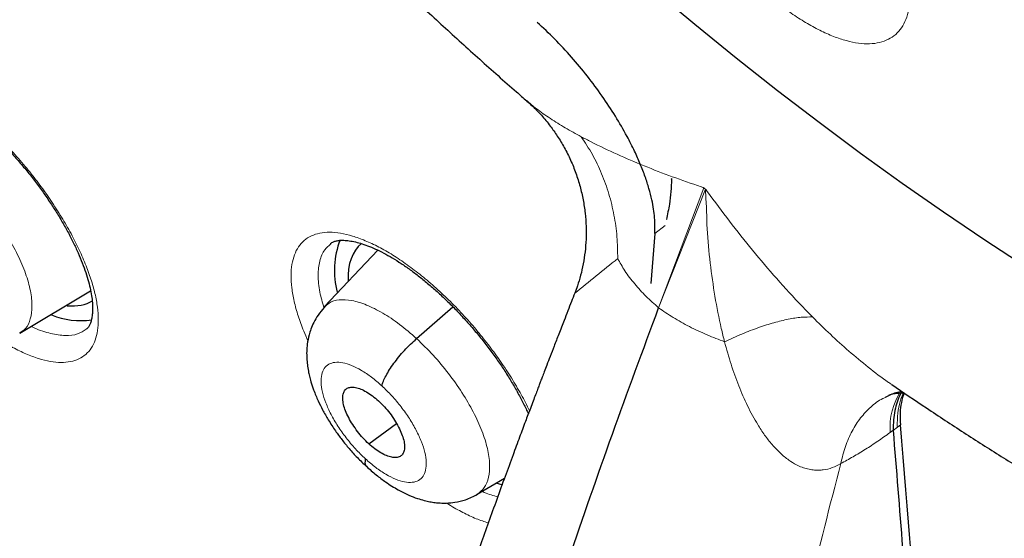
# Model space of a CAD drawing. Header units: millimetres. Extents: x 8 to 1465, y 12 to 1156.
# Tile 109 of 168: x 1195.47 to 1205.8, y 657.72 to 663.16. Entities that reach past the tile are written whole.
import ezdxf

# ---------------------------------------------------------------- set-up
doc = ezdxf.new("R2010")
doc.units = ezdxf.units.MM

msp = doc.modelspace()

# ---------------------------------------------------------------- linework, layer by layer
at = {"color": 7, "linetype": 'Continuous', "lineweight": 30}
for p, q in [((1202.311, 661.488), (1202.314, 661.498)), ((1202.135, 660.917), (1202.092, 660.393)), ((1199.229, 660.742), (1198.665, 660.146)), ((1198.736, 660.809), (1198.733, 660.807)), ((1195.472, 659.87), (1196.215, 660.314)), ((1199.635, 659.814), (1200.017, 660.147)), ((1199.133, 658.71), (1199.425, 658.922)), ((1204.636, 658.849), (1204.636, 658.852)), ((1200.272, 658.18), (1200.559, 658.351))]:
    msp.add_line(p, q, dxfattribs=at)
at = {"color": 252, "linetype": 'Continuous', "lineweight": 0}
for p, q in [((1202.175, 660.137), (1202.648, 661.397)), ((1202.175, 660.137), (1202.668, 661.381)), ((1202.648, 661.397), (1202.658, 661.39)), ((1202.668, 661.381), (1202.658, 661.39)), ((1202.256, 661.064), (1202.261, 661.067)), ((1202.242, 661.003), (1202.135, 660.917)), ((1204.68, 658.885), (1204.636, 658.849)), ((1204.68, 658.885), (1204.712, 658.909)), ((1204.712, 658.909), (1204.68, 658.885)), ((1204.712, 658.909), (1204.712, 658.909)), ((1204.636, 658.852), (1204.605, 658.829))]:
    msp.add_line(p, q, dxfattribs=at)
at = {"color": 7, "linetype": 'Continuous', "lineweight": 30, "flags": 128}
for points in [[(1206.031, 660.564), (1205.599, 660.847), (1205.165, 661.14), (1204.73, 661.443), (1204.295, 661.757), (1203.859, 662.081), (1203.424, 662.415), (1202.989, 662.759), (1202.555, 663.112), (1202.122, 663.475), (1201.691, 663.846), (1201.261, 664.227), (1200.833, 664.615), (1200.407, 665.012), (1199.983, 665.417), (1199.563, 665.83), (1199.145, 666.249), (1198.731, 666.676), (1198.321, 667.11), (1197.914, 667.55), (1197.512, 667.997), (1197.114, 668.449), (1196.721, 668.907), (1196.333, 669.37)], [(1200.479, 658.298), (1200.491, 658.293), (1200.535, 658.279)]]:
    msp.add_lwpolyline(points, dxfattribs=at)
at = {"color": 252, "linetype": 'Continuous', "lineweight": 0, "flags": 128}
msp.add_lwpolyline([(1206.031, 660.564), (1205.599, 660.847), (1205.165, 661.14), (1204.73, 661.443), (1204.295, 661.757), (1203.859, 662.081), (1203.424, 662.415), (1202.989, 662.759), (1202.555, 663.112), (1202.122, 663.475), (1201.691, 663.846), (1201.261, 664.227), (1200.833, 664.615), (1200.407, 665.012), (1199.983, 665.417), (1199.563, 665.83), (1199.145, 666.249), (1198.731, 666.676), (1198.321, 667.11), (1197.914, 667.55), (1197.512, 667.997), (1197.114, 668.449), (1196.721, 668.907), (1196.333, 669.37)], dxfattribs=at)
at = {"color": 7, "linetype": 'Continuous', "lineweight": 30}
for centre, radius, start, end in [((1199.636, 660.53), 0.864, 158.3086, 195.4348), ((1196.106, 660.785), 0.782, 247.3653, 278.8034), ((1538.643, 684.903), 334.942, 184.45107, 186.31984)]:
    msp.add_arc(centre, radius, start, end, dxfattribs=at)
at = {"color": 252, "linetype": 'Continuous', "lineweight": 0}
for centre, radius, start, end in [((1253.523, 596.143), 82.72, 128.75088, 129.15132), ((1205.316, 658.88), 0.713, 147.0339, 184.1051)]:
    msp.add_arc(centre, radius, start, end, dxfattribs=at)
at = {"color": 7, "linetype": 'Continuous', "lineweight": 30}
for centre, major_axis, ratio, start_param, end_param in [((1199.996, 659.641), (-0.937, 1.173), 0.458667, 0.002292, 0.548572), ((1195.325, 661.414), (-0.943, 1.18), 0.459927, 2.726284, 3.083356)]:
    msp.add_ellipse(centre, major_axis=major_axis, ratio=ratio, start_param=start_param, end_param=end_param, dxfattribs=at)
for points, knots in [([(1175.259, 713.716), (1175.178, 713.643), (1175.011, 713.494), (1174.769, 713.258), (1174.529, 713.01), (1174.297, 712.753), (1174.073, 712.487), (1173.856, 712.213), (1173.646, 711.93), (1173.445, 711.638), (1173.251, 711.338), (1173.065, 711.029), (1172.887, 710.712), (1172.716, 710.387), (1172.554, 710.054), (1172.4, 709.712), (1172.253, 709.363), (1172.115, 709.005), (1171.985, 708.639), (1171.864, 708.266), (1171.75, 707.885), (1171.645, 707.496), (1171.548, 707.1), (1171.46, 706.697), (1171.38, 706.286), (1171.308, 705.868), (1171.245, 705.444), (1171.19, 705.012), (1171.144, 704.573), (1171.106, 704.128), (1171.077, 703.676), (1171.056, 703.218), (1171.044, 702.754), (1171.04, 702.283), (1171.044, 701.806), (1171.057, 701.324), (1171.079, 700.835), (1171.109, 700.341), (1171.147, 699.841), (1171.194, 699.336), (1171.249, 698.826), (1171.312, 698.31), (1171.384, 697.79), (1171.464, 697.264), (1171.552, 696.734), (1171.649, 696.199), (1171.754, 695.659), (1171.867, 695.115), (1171.988, 694.567), (1172.117, 694.015), (1172.255, 693.458), (1172.4, 692.898), (1172.554, 692.334), (1172.715, 691.767), (1172.884, 691.195), (1173.062, 690.621), (1173.247, 690.044), (1173.44, 689.463), (1173.64, 688.879), (1173.848, 688.293), (1174.064, 687.704), (1174.288, 687.113), (1174.519, 686.519), (1174.757, 685.923), (1175.003, 685.325), (1175.256, 684.725), (1175.517, 684.123), (1175.784, 683.52), (1176.059, 682.915), (1176.341, 682.309), (1176.63, 681.701), (1176.926, 681.093), (1177.228, 680.483), (1177.538, 679.873), (1177.854, 679.262), (1178.177, 678.651), (1178.506, 678.04), (1178.842, 677.428), (1179.184, 676.816), (1179.532, 676.205), (1179.887, 675.594), (1180.248, 674.983), (1180.614, 674.373), (1180.987, 673.763), (1181.366, 673.154), (1181.75, 672.547), (1182.14, 671.94), (1182.536, 671.335), (1182.937, 670.731), (1183.343, 670.129), (1183.755, 669.529), (1184.172, 668.931), (1184.594, 668.334), (1185.021, 667.74), (1185.452, 667.148), (1185.889, 666.559), (1186.33, 665.972), (1186.776, 665.388), (1187.226, 664.807), (1187.681, 664.229), (1188.139, 663.654), (1188.602, 663.083), (1189.069, 662.515), (1189.54, 661.95), (1190.014, 661.389), (1190.492, 660.833), (1190.974, 660.28), (1191.459, 659.731), (1191.947, 659.187), (1192.439, 658.647), (1192.933, 658.112), (1193.431, 657.581), (1193.931, 657.055), (1194.434, 656.534), (1194.94, 656.019), (1195.448, 655.508), (1195.958, 655.003), (1196.471, 654.503), (1196.985, 654.009), (1197.502, 653.52), (1198.02, 653.038), (1198.416, 652.673), (1198.64, 652.472), (1198.689, 652.428)], [0, 0, 0, 0, 0.007784, 0.015955, 0.024129, 0.032307, 0.04049, 0.048679, 0.056875, 0.065079, 0.073291, 0.081512, 0.089743, 0.097982, 0.106232, 0.11449, 0.122758, 0.131035, 0.139321, 0.147614, 0.155915, 0.164224, 0.172539, 0.18086, 0.189186, 0.197517, 0.205852, 0.214191, 0.222534, 0.230879, 0.239227, 0.247577, 0.255928, 0.26428, 0.272634, 0.280988, 0.289343, 0.297698, 0.306052, 0.314407, 0.322762, 0.331116, 0.339469, 0.347822, 0.356174, 0.364526, 0.372876, 0.381226, 0.389575, 0.397923, 0.40627, 0.414617, 0.422962, 0.431307, 0.43965, 0.447993, 0.456335, 0.464676, 0.473016, 0.481356, 0.489694, 0.498032, 0.506369, 0.514705, 0.523041, 0.531375, 0.53971, 0.548043, 0.556376, 0.564708, 0.57304, 0.581371, 0.589701, 0.598031, 0.606361, 0.61469, 0.623018, 0.631347, 0.639674, 0.648002, 0.656329, 0.664655, 0.672981, 0.681307, 0.689633, 0.697958, 0.706283, 0.714608, 0.722933, 0.731257, 0.739582, 0.747906, 0.75623, 0.764553, 0.772877, 0.781201, 0.789524, 0.797848, 0.806171, 0.814494, 0.822818, 0.831141, 0.839464, 0.847788, 0.856111, 0.864434, 0.872758, 0.881081, 0.889405, 0.897729, 0.906053, 0.914377, 0.922701, 0.931026, 0.939351, 0.947676, 0.956001, 0.964326, 0.972652, 0.980978, 0.989304, 0.997631, 1, 1, 1, 1]), ([(1198.549, 709.997), (1198.638, 709.945), (1198.897, 709.795), (1199.327, 709.54), (1199.839, 709.23), (1200.352, 708.911), (1200.866, 708.585), (1201.381, 708.25), (1201.898, 707.908), (1202.415, 707.557), (1202.933, 707.199), (1203.451, 706.834), (1203.97, 706.46), (1204.489, 706.08), (1205.008, 705.692), (1205.527, 705.296), (1206.046, 704.894), (1206.565, 704.484), (1207.083, 704.068), (1207.601, 703.644), (1208.119, 703.214), (1208.635, 702.777), (1209.151, 702.334), (1209.665, 701.884), (1210.178, 701.428), (1210.69, 700.966), (1211.2, 700.498), (1211.709, 700.023), (1212.216, 699.543), (1212.722, 699.058), (1213.225, 698.566), (1213.726, 698.069), (1214.225, 697.567), (1214.721, 697.06), (1215.215, 696.548), (1215.707, 696.03), (1216.195, 695.508), (1216.681, 694.981), (1217.163, 694.45), (1217.643, 693.914), (1218.119, 693.374), (1218.592, 692.83), (1219.062, 692.282), (1219.527, 691.73), (1219.989, 691.174), (1220.447, 690.615), (1220.902, 690.052), (1221.352, 689.486), (1221.798, 688.917), (1222.239, 688.345), (1222.676, 687.77), (1223.109, 687.193), (1223.537, 686.613), (1223.96, 686.03), (1224.378, 685.445), (1224.791, 684.858), (1225.199, 684.27), (1225.602, 683.679), (1226, 683.087), (1226.392, 682.493), (1226.779, 681.898), (1227.16, 681.302), (1227.536, 680.705), (1227.905, 680.106), (1228.269, 679.508), (1228.627, 678.908), (1228.978, 678.308), (1229.324, 677.708), (1229.663, 677.108), (1229.996, 676.508), (1230.323, 675.908), (1230.643, 675.309), (1230.956, 674.71), (1231.263, 674.111), (1231.563, 673.514), (1231.857, 672.917), (1232.143, 672.322), (1232.422, 671.728), (1232.695, 671.135), (1232.96, 670.544), (1233.218, 669.955), (1233.469, 669.367), (1233.712, 668.782), (1233.949, 668.199), (1234.178, 667.618), (1234.399, 667.04), (1234.613, 666.464), (1234.819, 665.891), (1235.018, 665.322), (1235.209, 664.755), (1235.392, 664.192), (1235.567, 663.632), (1235.735, 663.075), (1235.895, 662.522), (1236.047, 661.973), (1236.191, 661.429), (1236.327, 660.888), (1236.455, 660.351), (1236.575, 659.819), (1236.687, 659.292), (1236.791, 658.769), (1236.887, 658.251), (1236.975, 657.738), (1237.055, 657.23), (1237.126, 656.727), (1237.19, 656.23), (1237.245, 655.738), (1237.292, 655.251), (1237.331, 654.771), (1237.362, 654.296), (1237.385, 653.827), (1237.4, 653.365), (1237.406, 652.908), (1237.405, 652.458), (1237.395, 652.015), (1237.377, 651.578), (1237.351, 651.147), (1237.317, 650.723), (1237.275, 650.307), (1237.225, 649.897), (1237.167, 649.494), (1237.101, 649.098), (1237.027, 648.71), (1236.945, 648.328), (1236.855, 647.955), (1236.757, 647.588), (1236.651, 647.229), (1236.537, 646.878), (1236.416, 646.535), (1236.287, 646.199), (1236.15, 645.871), (1236.005, 645.551), (1235.852, 645.238), (1235.692, 644.934), (1235.524, 644.638), (1235.348, 644.35), (1235.164, 644.07), (1234.973, 643.799), (1234.774, 643.535), (1234.568, 643.281), (1234.354, 643.034), (1234.132, 642.796), (1233.903, 642.568), (1233.682, 642.36), (1233.533, 642.233), (1233.467, 642.177)], [0, 0, 0, 0, 0.0036913, 0.0107004, 0.0177102, 0.0247207, 0.0317319, 0.0387439, 0.0457565, 0.0527698, 0.0597838, 0.0667984, 0.0738136, 0.0808294, 0.0878457, 0.0948627, 0.1018801, 0.1088981, 0.1159165, 0.1229355, 0.1299548, 0.1369746, 0.1439949, 0.1510155, 0.1580365, 0.1650578, 0.1720795, 0.1791015, 0.1861238, 0.1931464, 0.2001693, 0.2071924, 0.2142158, 0.2212394, 0.2282632, 0.2352871, 0.2423113, 0.2493356, 0.2563601, 0.2633846, 0.2704093, 0.2774341, 0.284459, 0.2914839, 0.2985089, 0.3055339, 0.312559, 0.319584, 0.3266091, 0.3336341, 0.3406591, 0.347684, 0.3547089, 0.3617337, 0.3687584, 0.3757829, 0.3828074, 0.3898317, 0.3968558, 0.4038798, 0.4109036, 0.4179271, 0.4249505, 0.4319736, 0.4389965, 0.4460191, 0.4530414, 0.4600634, 0.4670851, 0.4741064, 0.4811274, 0.488148, 0.4951682, 0.502188, 0.5092073, 0.5162263, 0.5232447, 0.5302626, 0.5372801, 0.544297, 0.5513133, 0.5583291, 0.5653443, 0.5723589, 0.5793728, 0.5863861, 0.5933987, 0.6004106, 0.6074218, 0.6144322, 0.6214419, 0.6284509, 0.635459, 0.6424664, 0.6494729, 0.6564786, 0.6634835, 0.6704876, 0.6774908, 0.6844933, 0.6914948, 0.6984956, 0.7054956, 0.7124949, 0.7194934, 0.7264912, 0.7334884, 0.740485, 0.7474812, 0.754477, 0.7614725, 0.7684679, 0.7754632, 0.7824586, 0.7894544, 0.7964506, 0.8034476, 0.8104456, 0.817445, 0.824446, 0.8314489, 0.8384544, 0.8454626, 0.8524742, 0.8594896, 0.8665094, 0.8735342, 0.8805645, 0.8876009, 0.8946441, 0.9016946, 0.9087531, 0.9158201, 0.922896, 0.9299813, 0.9370763, 0.9441811, 0.9512958, 0.9584201, 0.9655537, 0.972696, 0.9798463, 0.9870035, 0.9941665, 1, 1, 1, 1]), ([(1188.038, 696.365), (1187.978, 696.314), (1187.85, 696.206), (1187.663, 696.028), (1187.475, 695.835), (1187.294, 695.634), (1187.121, 695.424), (1186.956, 695.205), (1186.799, 694.978), (1186.649, 694.742), (1186.507, 694.498), (1186.374, 694.245), (1186.248, 693.984), (1186.131, 693.715), (1186.023, 693.437), (1185.922, 693.152), (1185.831, 692.858), (1185.748, 692.557), (1185.674, 692.248), (1185.608, 691.932), (1185.552, 691.608), (1185.504, 691.277), (1185.466, 690.94), (1185.436, 690.596), (1185.416, 690.245), (1185.405, 689.889), (1185.402, 689.526), (1185.409, 689.158), (1185.424, 688.784), (1185.449, 688.405), (1185.482, 688.021), (1185.524, 687.632), (1185.575, 687.239), (1185.634, 686.841), (1185.702, 686.439), (1185.779, 686.033), (1185.864, 685.623), (1185.957, 685.209), (1186.059, 684.792), (1186.169, 684.371), (1186.287, 683.947), (1186.413, 683.52), (1186.547, 683.09), (1186.689, 682.658), (1186.838, 682.223), (1186.996, 681.785), (1187.161, 681.346), (1187.334, 680.905), (1187.514, 680.462), (1187.702, 680.017), (1187.896, 679.571), (1188.098, 679.124), (1188.307, 678.675), (1188.523, 678.226), (1188.746, 677.776), (1188.976, 677.326), (1189.212, 676.875), (1189.455, 676.425), (1189.705, 675.974), (1189.96, 675.524), (1190.222, 675.074), (1190.49, 674.625), (1190.764, 674.177), (1191.044, 673.729), (1191.329, 673.283), (1191.621, 672.839), (1191.917, 672.396), (1192.219, 671.955), (1192.526, 671.516), (1192.838, 671.079), (1193.155, 670.645), (1193.477, 670.213), (1193.803, 669.784), (1194.134, 669.358), (1194.469, 668.935), (1194.809, 668.515), (1195.152, 668.099), (1195.499, 667.687), (1195.85, 667.279), (1196.205, 666.874), (1196.563, 666.474), (1196.924, 666.078), (1197.289, 665.687), (1197.656, 665.301), (1198.026, 664.92), (1198.399, 664.544), (1198.774, 664.173), (1199.152, 663.807), (1199.532, 663.447), (1199.914, 663.093), (1200.297, 662.745), (1200.591, 662.484), (1200.756, 662.34), (1200.793, 662.308)], [0, 0, 0, 0, 0.009088, 0.019445, 0.029812, 0.040196, 0.050607, 0.061051, 0.071536, 0.082067, 0.09265, 0.103289, 0.113986, 0.124742, 0.13556, 0.146437, 0.157371, 0.168361, 0.179402, 0.190491, 0.201622, 0.212792, 0.223994, 0.235224, 0.246477, 0.25775, 0.269037, 0.280335, 0.291641, 0.302952, 0.314266, 0.32558, 0.336891, 0.3482, 0.359504, 0.370803, 0.382097, 0.393384, 0.404664, 0.415938, 0.427204, 0.438464, 0.449716, 0.460962, 0.4722, 0.483433, 0.494658, 0.505878, 0.517091, 0.528298, 0.5395, 0.550697, 0.561889, 0.573076, 0.584258, 0.595436, 0.60661, 0.617781, 0.628947, 0.640111, 0.651271, 0.662428, 0.673583, 0.684735, 0.695885, 0.707033, 0.71818, 0.729324, 0.740468, 0.75161, 0.762751, 0.773891, 0.78503, 0.79617, 0.807308, 0.818447, 0.829586, 0.840725, 0.851865, 0.863005, 0.874146, 0.885288, 0.896431, 0.907575, 0.918721, 0.929869, 0.941019, 0.952171, 0.963325, 0.974482, 0.985642, 0.996805, 1, 1, 1, 1]), ([(1204.007, 690.542), (1204.071, 690.491), (1204.259, 690.344), (1204.57, 690.095), (1204.94, 689.793), (1205.308, 689.484), (1205.676, 689.169), (1206.043, 688.847), (1206.409, 688.519), (1206.774, 688.185), (1207.138, 687.844), (1207.5, 687.498), (1207.86, 687.146), (1208.218, 686.789), (1208.574, 686.426), (1208.927, 686.059), (1209.278, 685.686), (1209.627, 685.309), (1209.972, 684.927), (1210.314, 684.541), (1210.653, 684.151), (1210.989, 683.757), (1211.321, 683.359), (1211.649, 682.957), (1211.973, 682.552), (1212.293, 682.144), (1212.609, 681.734), (1212.92, 681.32), (1213.227, 680.904), (1213.529, 680.486), (1213.826, 680.065), (1214.118, 679.643), (1214.404, 679.219), (1214.686, 678.794), (1214.961, 678.367), (1215.232, 677.94), (1215.496, 677.512), (1215.755, 677.083), (1216.007, 676.654), (1216.253, 676.225), (1216.493, 675.797), (1216.727, 675.368), (1216.954, 674.94), (1217.175, 674.513), (1217.389, 674.087), (1217.595, 673.663), (1217.796, 673.239), (1217.988, 672.818), (1218.174, 672.399), (1218.353, 671.982), (1218.524, 671.567), (1218.688, 671.155), (1218.845, 670.746), (1218.994, 670.339), (1219.136, 669.937), (1219.27, 669.537), (1219.396, 669.142), (1219.515, 668.751), (1219.626, 668.363), (1219.729, 667.981), (1219.824, 667.602), (1219.912, 667.229), (1219.991, 666.861), (1220.063, 666.498), (1220.127, 666.141), (1220.184, 665.789), (1220.232, 665.443), (1220.273, 665.103), (1220.306, 664.769), (1220.331, 664.442), (1220.349, 664.122), (1220.359, 663.808), (1220.361, 663.501), (1220.356, 663.201), (1220.344, 662.908), (1220.324, 662.623), (1220.297, 662.345), (1220.263, 662.074), (1220.222, 661.811), (1220.173, 661.556), (1220.118, 661.309), (1220.056, 661.069), (1219.987, 660.837), (1219.912, 660.612), (1219.829, 660.396), (1219.74, 660.187), (1219.644, 659.985), (1219.541, 659.791), (1219.431, 659.605), (1219.314, 659.426), (1219.19, 659.254), (1219.058, 659.09), (1218.918, 658.933), (1218.77, 658.784), (1218.635, 658.659), (1218.545, 658.588), (1218.51, 658.56)], [0, 0, 0, 0, 0.00562, 0.0163, 0.026983, 0.037671, 0.048362, 0.059058, 0.069757, 0.080459, 0.091164, 0.101872, 0.112583, 0.123296, 0.134012, 0.144729, 0.155449, 0.166169, 0.176892, 0.187615, 0.198339, 0.209064, 0.21979, 0.230516, 0.241242, 0.251969, 0.262695, 0.273421, 0.284146, 0.29487, 0.305593, 0.316315, 0.327036, 0.337755, 0.348473, 0.359188, 0.369901, 0.380612, 0.39132, 0.402025, 0.412727, 0.423426, 0.434121, 0.444813, 0.4555, 0.466183, 0.476862, 0.487535, 0.498204, 0.508867, 0.519525, 0.530177, 0.540822, 0.551461, 0.562094, 0.572719, 0.583337, 0.593948, 0.604551, 0.615147, 0.625734, 0.636313, 0.646884, 0.657447, 0.668001, 0.678548, 0.689087, 0.699619, 0.710144, 0.720664, 0.731178, 0.741689, 0.752198, 0.762706, 0.773216, 0.783729, 0.79425, 0.804781, 0.815328, 0.825894, 0.836486, 0.847112, 0.857778, 0.868493, 0.879267, 0.890111, 0.901036, 0.912053, 0.923176, 0.934414, 0.945777, 0.957269, 0.968889, 0.980629, 0.992469, 1, 1, 1, 1]), ([(1201.844, 661.937), (1201.804, 662.008), (1201.725, 662.149), (1201.584, 662.361), (1201.43, 662.57), (1201.262, 662.77), (1201.086, 662.961), (1200.963, 663.076), (1200.901, 663.133)], [0, 0, 0, 0, 0.166188, 0.332757, 0.499522, 0.666046, 0.833002, 1, 1, 1, 1]), ([(1194.021, 662.546), (1194.024, 662.549), (1194.034, 662.557), (1194.053, 662.565), (1194.084, 662.573), (1194.125, 662.577), (1194.176, 662.575), (1194.235, 662.567), (1194.301, 662.551), (1194.374, 662.527), (1194.453, 662.494), (1194.537, 662.453), (1194.626, 662.404), (1194.717, 662.347), (1194.81, 662.283), (1194.906, 662.211), (1195.003, 662.131), (1195.102, 662.045), (1195.201, 661.952), (1195.299, 661.853), (1195.395, 661.75), (1195.489, 661.643), (1195.579, 661.533), (1195.665, 661.421), (1195.746, 661.308), (1195.822, 661.194), (1195.893, 661.08), (1195.959, 660.965), (1196.019, 660.852), (1196.072, 660.741), (1196.118, 660.634), (1196.156, 660.531), (1196.187, 660.435), (1196.21, 660.345), (1196.226, 660.263), (1196.234, 660.189), (1196.237, 660.122), (1196.233, 660.064), (1196.225, 660.015), (1196.213, 659.975), (1196.198, 659.946), (1196.184, 659.925), (1196.173, 659.916), (1196.169, 659.913)], [0, 0, 0, 0, 0.01777, 0.043122, 0.066769, 0.091979, 0.116061, 0.139887, 0.163751, 0.187787, 0.212012, 0.236385, 0.260838, 0.28529, 0.309535, 0.333979, 0.35874, 0.383768, 0.409, 0.434366, 0.45979, 0.485179, 0.510469, 0.535611, 0.560507, 0.585434, 0.610526, 0.635734, 0.660994, 0.686203, 0.711276, 0.736132, 0.760696, 0.784909, 0.808504, 0.83221, 0.855948, 0.87971, 0.903535, 0.92757, 0.952185, 0.978209, 1, 1, 1, 1]), ([(1200.793, 662.306), (1200.81, 662.291), (1200.863, 662.246), (1200.946, 662.159), (1201.035, 662.052), (1201.115, 661.938), (1201.188, 661.819), (1201.253, 661.688), (1201.308, 661.552), (1201.352, 661.412), (1201.384, 661.272), (1201.405, 661.132), (1201.415, 660.993), (1201.415, 660.857), (1201.404, 660.725), (1201.385, 660.598), (1201.358, 660.479), (1201.328, 660.376), (1201.304, 660.316), (1201.295, 660.291)], [0, 0, 0, 0, 0.03145, 0.097765, 0.164671, 0.221519, 0.284031, 0.349466, 0.414297, 0.478431, 0.541834, 0.604477, 0.666318, 0.727292, 0.787288, 0.846148, 0.903646, 0.9595, 1, 1, 1, 1]), ([(1202.135, 660.917), (1202.136, 660.971), (1202.139, 661.079), (1202.113, 661.242), (1202.075, 661.388), (1202.035, 661.514), (1201.984, 661.645), (1201.922, 661.786), (1201.871, 661.885), (1201.844, 661.937)], [0, 0, 0, 0, 0.194219, 0.392313, 0.508572, 0.624831, 0.74447, 0.864109, 1, 1, 1, 1]), ([(1202.311, 661.488), (1202.309, 661.444), (1202.306, 661.356), (1202.288, 661.215), (1202.268, 661.118), (1202.256, 661.064)], [0, 0, 0, 0, 0.307846, 0.617062, 1, 1, 1, 1]), ([(1198.733, 660.812), (1198.737, 660.815), (1198.748, 660.824), (1198.769, 660.833), (1198.802, 660.842), (1198.845, 660.847), (1198.898, 660.845), (1198.959, 660.837), (1199.027, 660.821), (1199.101, 660.797), (1199.182, 660.765), (1199.267, 660.725), (1199.357, 660.676), (1199.449, 660.619), (1199.544, 660.555), (1199.641, 660.484), (1199.739, 660.405), (1199.839, 660.319), (1199.939, 660.226), (1200.037, 660.128), (1200.134, 660.025), (1200.229, 659.918), (1200.319, 659.809), (1200.405, 659.697), (1200.487, 659.585), (1200.563, 659.471), (1200.634, 659.357), (1200.699, 659.243), (1200.758, 659.132), (1200.792, 659.06), (1200.808, 659.025)], [0, 0, 0, 0, 0.026267, 0.063313, 0.097917, 0.134793, 0.170082, 0.204979, 0.239911, 0.275053, 0.310436, 0.346, 0.381656, 0.417278, 0.452621, 0.488291, 0.524415, 0.560921, 0.597716, 0.634697, 0.671754, 0.708749, 0.745592, 0.782211, 0.818489, 0.854859, 0.89146, 0.928219, 0.965035, 1, 1, 1, 1]), ([(1201.295, 660.291), (1201.283, 660.262), (1201.246, 660.166), (1201.19, 660.023), (1201.129, 659.866), (1201.08, 659.74), (1201.038, 659.632), (1201.004, 659.542), (1200.976, 659.47), (1200.955, 659.413), (1200.937, 659.368), (1200.921, 659.325), (1200.903, 659.278), (1200.882, 659.221), (1200.857, 659.155), (1200.821, 659.061), (1200.774, 658.935), (1200.713, 658.772), (1200.642, 658.58), (1200.562, 658.362), (1200.476, 658.126), (1200.391, 657.887), (1200.307, 657.651), (1200.192, 657.326), (1200.05, 656.916), (1199.884, 656.426), (1199.728, 655.953), (1199.603, 655.564), (1199.508, 655.263), (1199.441, 655.051), (1199.384, 654.864), (1199.337, 654.711), (1199.3, 654.589), (1199.271, 654.494), (1199.245, 654.407), (1199.217, 654.313), (1199.184, 654.202), (1199.145, 654.069), (1199.102, 653.922), (1199.057, 653.767), (1199.012, 653.611), (1198.968, 653.454), (1198.915, 653.265), (1198.853, 653.042), (1198.781, 652.776), (1198.706, 652.494), (1198.64, 652.241), (1198.585, 652.023), (1198.54, 651.846), (1198.494, 651.662), (1198.448, 651.473), (1198.403, 651.286), (1198.358, 651.098), (1198.317, 650.92), (1198.279, 650.756), (1198.248, 650.617), (1198.22, 650.492), (1198.192, 650.367), (1198.162, 650.228), (1198.129, 650.075), (1198.094, 649.909), (1198.052, 649.707), (1198.004, 649.469), (1197.952, 649.202), (1197.902, 648.939), (1197.859, 648.703), (1197.822, 648.493), (1197.79, 648.312), (1197.763, 648.15), (1197.742, 648.022), (1197.726, 647.925), (1197.715, 647.854), (1197.704, 647.787), (1197.692, 647.711), (1197.677, 647.614), (1197.658, 647.489), (1197.635, 647.337), (1197.609, 647.157), (1197.581, 646.95), (1197.549, 646.716), (1197.517, 646.455), (1197.483, 646.169), (1197.451, 645.885), (1197.432, 645.698), (1197.424, 645.613)], [0, 0, 0, 0, 0.005478, 0.017825, 0.026868, 0.034778, 0.041553, 0.047194, 0.051701, 0.055073, 0.057876, 0.060206, 0.063149, 0.066706, 0.070876, 0.07566, 0.084416, 0.094687, 0.106472, 0.120778, 0.136136, 0.151341, 0.166369, 0.181219, 0.213721, 0.245338, 0.27608, 0.305947, 0.321512, 0.335458, 0.347786, 0.358496, 0.365776, 0.372058, 0.377374, 0.383251, 0.390687, 0.399577, 0.409756, 0.420164, 0.430612, 0.441102, 0.451633, 0.468779, 0.48632, 0.505476, 0.526387, 0.538042, 0.550178, 0.562796, 0.575896, 0.589304, 0.601723, 0.614967, 0.626403, 0.636028, 0.64403, 0.652662, 0.662399, 0.673326, 0.685, 0.69733, 0.716319, 0.735668, 0.754469, 0.772725, 0.786685, 0.800019, 0.811849, 0.822115, 0.827944, 0.833113, 0.837623, 0.842659, 0.849752, 0.858907, 0.870125, 0.883404, 0.898746, 0.91615, 0.935614, 0.957139, 0.980721, 1, 1, 1, 1]), ([(1198.315, 643.644), (1198.336, 643.982), (1198.379, 644.659), (1198.481, 645.705), (1198.613, 646.772), (1198.775, 647.862), (1198.968, 648.973), (1199.191, 650.104), (1199.444, 651.254), (1199.731, 652.44), (1200.054, 653.663), (1200.413, 654.923), (1200.805, 656.202), (1201.23, 657.498), (1201.683, 658.809), (1202.012, 659.695), (1202.175, 660.137)], [0, 0, 0, 0, 0.0700516, 0.1401398, 0.2102296, 0.280296, 0.3503781, 0.4204473, 0.4904568, 0.5603792, 0.6335825, 0.7067934, 0.7800723, 0.8534398, 0.9267898, 1, 1, 1, 1]), ([(1198.666, 660.14), (1198.644, 660.115), (1198.602, 660.066), (1198.557, 659.988), (1198.527, 659.918), (1198.503, 659.842), (1198.487, 659.763), (1198.481, 659.678), (1198.482, 659.61), (1198.488, 659.541), (1198.498, 659.479), (1198.511, 659.418), (1198.529, 659.352), (1198.557, 659.266), (1198.598, 659.168), (1198.65, 659.063), (1198.71, 658.957), (1198.778, 658.852), (1198.852, 658.751), (1198.929, 658.657), (1199.015, 658.561), (1199.076, 658.503), (1199.108, 658.473)], [0, 0, 0, 0, 0.056192, 0.104643, 0.145399, 0.178607, 0.230991, 0.272723, 0.315734, 0.356106, 0.39582, 0.425178, 0.459467, 0.509994, 0.576838, 0.630308, 0.690771, 0.758083, 0.812975, 0.871561, 0.933847, 1, 1, 1, 1]), ([(1199.271, 659.318), (1199.275, 659.334), (1199.285, 659.366), (1199.313, 659.424), (1199.35, 659.488), (1199.396, 659.555), (1199.449, 659.623), (1199.508, 659.691), (1199.571, 659.756), (1199.614, 659.794), (1199.635, 659.814)], [0, 0, 0, 0, 0.126255, 0.251682, 0.376531, 0.500858, 0.624927, 0.7493, 0.874265, 1, 1, 1, 1]), ([(1199.133, 658.71), (1199.113, 658.73), (1199.071, 658.77), (1199.014, 658.84), (1198.964, 658.912), (1198.921, 658.985), (1198.888, 659.056), (1198.867, 659.123), (1198.858, 659.182), (1198.862, 659.231), (1198.878, 659.27), (1198.906, 659.295), (1198.945, 659.306), (1198.993, 659.303), (1199.048, 659.287), (1199.108, 659.257), (1199.172, 659.216), (1199.214, 659.179), (1199.235, 659.161)], [0, 0, 0, 0, 0.062616, 0.125091, 0.187745, 0.250478, 0.313048, 0.375343, 0.437606, 0.500001, 0.562397, 0.624659, 0.686954, 0.749523, 0.812256, 0.87491, 0.937384, 1, 1, 1, 1]), ([(1204.622, 659.331), (1204.743, 659.249), (1204.995, 659.078), (1205.377, 658.827), (1205.77, 658.577), (1206.162, 658.336), (1206.553, 658.102), (1206.943, 657.877), (1207.332, 657.66), (1207.72, 657.452), (1208.107, 657.252), (1208.493, 657.061), (1208.876, 656.878), (1209.258, 656.705), (1209.638, 656.541), (1210.016, 656.386), (1210.392, 656.24), (1210.766, 656.103), (1211.137, 655.976), (1211.505, 655.859), (1211.87, 655.751), (1212.233, 655.653), (1212.592, 655.565), (1212.948, 655.487), (1213.3, 655.419), (1213.649, 655.362), (1213.994, 655.314), (1214.334, 655.277), (1214.67, 655.25), (1215.001, 655.233), (1215.328, 655.228), (1215.649, 655.232), (1215.965, 655.247), (1216.275, 655.272), (1216.579, 655.308), (1216.878, 655.354), (1217.17, 655.41), (1217.456, 655.477), (1217.735, 655.553), (1218.007, 655.639), (1218.273, 655.735), (1218.531, 655.841), (1218.782, 655.956), (1219.027, 656.081), (1219.264, 656.215), (1219.494, 656.358), (1219.703, 656.5), (1219.833, 656.599), (1219.892, 656.644)], [0, 0, 0, 0, 0.020417, 0.042557, 0.06471, 0.086875, 0.109054, 0.131247, 0.153454, 0.175675, 0.197911, 0.220162, 0.242427, 0.264707, 0.287001, 0.309309, 0.331629, 0.353961, 0.376302, 0.398651, 0.421006, 0.443362, 0.465714, 0.488059, 0.51039, 0.532701, 0.554984, 0.577232, 0.599436, 0.621585, 0.643671, 0.665683, 0.68761, 0.709444, 0.731175, 0.752796, 0.7743, 0.795685, 0.816947, 0.838088, 0.859109, 0.880018, 0.900821, 0.921529, 0.942154, 0.962709, 0.98321, 1, 1, 1, 1]), ([(1204.728, 659.26), (1204.707, 659.256), (1204.644, 659.244), (1204.589, 659.215), (1204.552, 659.196)], [0, 0, 0, 0, 0.3335881, 1, 1, 1, 1]), ([(1204.593, 659.222), (1204.593, 659.222), (1204.591, 659.221), (1204.599, 659.224), (1204.617, 659.23), (1204.649, 659.237), (1204.684, 659.243), (1204.719, 659.246), (1204.737, 659.247), (1204.744, 659.246), (1204.746, 659.246)], [0, 0, 0, 0, 0.036955, 0.187805, 0.348637, 0.524975, 0.723747, 0.850133, 0.949643, 1, 1, 1, 1]), ([(1204.73, 659.258), (1204.724, 659.248), (1204.702, 659.215), (1204.677, 659.15), (1204.652, 659.061), (1204.638, 658.962), (1204.636, 658.889), (1204.636, 658.852)], [0, 0, 0, 0, 0.100158, 0.32113, 0.543637, 0.770982, 1, 1, 1, 1]), ([(1204.752, 659.243), (1204.75, 659.237), (1204.736, 659.208), (1204.72, 659.139), (1204.706, 659.036), (1204.71, 658.952), (1204.712, 658.909)], [0, 0, 0, 0, 0.066544, 0.340224, 0.668359, 1, 1, 1, 1]), ([(1199.235, 659.161), (1199.256, 659.141), (1199.298, 659.1), (1199.355, 659.031), (1199.405, 658.959), (1199.448, 658.886), (1199.48, 658.815), (1199.502, 658.748), (1199.511, 658.689), (1199.507, 658.639), (1199.491, 658.601), (1199.463, 658.575), (1199.424, 658.564), (1199.376, 658.568), (1199.321, 658.584), (1199.26, 658.614), (1199.197, 658.655), (1199.155, 658.692), (1199.133, 658.71)], [0, 0, 0, 0, 0.062616, 0.12509, 0.187744, 0.250477, 0.313046, 0.375342, 0.437605, 0.5, 0.562395, 0.624657, 0.686953, 0.749522, 0.812255, 0.87491, 0.937384, 1, 1, 1, 1]), ([(1204.636, 658.849), (1204.702, 658.028), (1204.833, 656.386), (1205.07, 653.741), (1205.342, 650.922), (1205.557, 648.932), (1205.665, 647.942)], [0, 0, 0, 0, 0.223343, 0.446693, 0.724658, 1, 1, 1, 1]), ([(1199.098, 658.553), (1199.096, 658.539), (1199.091, 658.51), (1199.097, 658.485), (1199.106, 658.478), (1199.109, 658.475)], [0, 0, 0, 0, 0.4112154, 0.8252422, 1, 1, 1, 1]), ([(1199.108, 658.474), (1199.142, 658.443), (1199.208, 658.384), (1199.32, 658.301), (1199.435, 658.229), (1199.547, 658.173), (1199.637, 658.138), (1199.711, 658.116), (1199.773, 658.102), (1199.828, 658.093), (1199.886, 658.088), (1199.957, 658.087), (1200.046, 658.095), (1200.159, 658.121), (1200.233, 658.159), (1200.274, 658.18)], [0, 0, 0, 0, 0.097287, 0.186555, 0.305023, 0.404003, 0.482233, 0.543576, 0.593033, 0.638026, 0.681727, 0.731623, 0.801024, 0.890437, 1, 1, 1, 1])]:
    msp.add_open_spline(points, degree=3, knots=knots, dxfattribs=at)
at = {"color": 252, "linetype": 'Continuous', "lineweight": 0}
for points, knots in [([(1202.355, 664.611), (1202.354, 664.612), (1202.321, 664.671), (1202.266, 664.786), (1202.194, 664.956), (1202.139, 665.118), (1202.1, 665.273), (1202.078, 665.417), (1202.073, 665.55), (1202.086, 665.669), (1202.115, 665.772), (1202.162, 665.859), (1202.224, 665.928), (1202.303, 665.979), (1202.395, 666.011), (1202.501, 666.023), (1202.618, 666.015), (1202.746, 665.988), (1202.883, 665.941), (1203.027, 665.876), (1203.176, 665.793), (1203.329, 665.693), (1203.483, 665.578), (1203.636, 665.449), (1203.787, 665.307), (1203.934, 665.155), (1204.071, 664.997), (1204.198, 664.837), (1204.316, 664.672), (1204.427, 664.501), (1204.528, 664.326), (1204.615, 664.153), (1204.687, 663.983), (1204.743, 663.82), (1204.783, 663.665), (1204.806, 663.52), (1204.812, 663.386), (1204.801, 663.267), (1204.772, 663.162), (1204.727, 663.074), (1204.665, 663.004), (1204.588, 662.952), (1204.496, 662.919), (1204.391, 662.905), (1204.274, 662.912), (1204.147, 662.938), (1204.011, 662.983), (1203.867, 663.047), (1203.718, 663.129), (1203.566, 663.227), (1203.464, 663.305), (1203.413, 663.344)], [0, 0, 0, 0, 0.000237, 0.021097, 0.042023, 0.062882, 0.08375, 0.104685, 0.125554, 0.146428, 0.167369, 0.188243, 0.209117, 0.230058, 0.250932, 0.271801, 0.292736, 0.313604, 0.334463, 0.355389, 0.376248, 0.397098, 0.418016, 0.438866, 0.459713, 0.480626, 0.501473, 0.520991, 0.540508, 0.561373, 0.582305, 0.60317, 0.624035, 0.644966, 0.665831, 0.686701, 0.707639, 0.728509, 0.749384, 0.770326, 0.791201, 0.812074, 0.833013, 0.853886, 0.874752, 0.895684, 0.916549, 0.937406, 0.958328, 0.979184, 1, 1, 1, 1]), ([(1193.742, 661.636), (1193.742, 661.637), (1193.717, 661.692), (1193.682, 661.798), (1193.64, 661.95), (1193.615, 662.092), (1193.606, 662.221), (1193.616, 662.336), (1193.641, 662.435), (1193.683, 662.518), (1193.742, 662.583), (1193.816, 662.63), (1193.904, 662.657), (1194.006, 662.665), (1194.119, 662.653), (1194.243, 662.621), (1194.376, 662.571), (1194.516, 662.502), (1194.662, 662.415), (1194.812, 662.312), (1194.963, 662.194), (1195.114, 662.062), (1195.262, 661.918), (1195.407, 661.764), (1195.543, 661.606), (1195.669, 661.446), (1195.787, 661.282), (1195.898, 661.111), (1195.999, 660.937), (1196.088, 660.765), (1196.161, 660.598), (1196.22, 660.437), (1196.263, 660.285), (1196.289, 660.143), (1196.298, 660.013), (1196.291, 659.897), (1196.266, 659.796), (1196.224, 659.712), (1196.167, 659.646), (1196.094, 659.598), (1196.007, 659.57), (1195.906, 659.561), (1195.793, 659.571), (1195.67, 659.602), (1195.537, 659.651), (1195.404, 659.715), (1195.313, 659.77), (1195.271, 659.796)], [0, 0, 0, 0, 0.00012, 0.022909, 0.045734, 0.068631, 0.091456, 0.114319, 0.137255, 0.160118, 0.183004, 0.205963, 0.22885, 0.251733, 0.27469, 0.297574, 0.32043, 0.34336, 0.366217, 0.389034, 0.411925, 0.434742, 0.457525, 0.48038, 0.503163, 0.524428, 0.545693, 0.568504, 0.591387, 0.614197, 0.637006, 0.659887, 0.682696, 0.705534, 0.728444, 0.751282, 0.774154, 0.7971, 0.819972, 0.84286, 0.865822, 0.88871, 0.911587, 0.934538, 0.957416, 0.980261, 1, 1, 1, 1]), ([(1201.362, 661.933), (1201.306, 661.964), (1201.194, 662.025), (1201.037, 662.124), (1200.901, 662.217), (1200.826, 662.281), (1200.794, 662.309)], [0, 0, 0, 0, 0.265739, 0.532006, 0.800504, 1, 1, 1, 1]), ([(1202.645, 661.398), (1202.643, 661.399), (1202.636, 661.404), (1202.628, 661.405), (1202.52, 661.442), (1202.316, 661.512), (1202.022, 661.626), (1201.737, 661.748), (1201.519, 661.851), (1201.397, 661.915), (1201.362, 661.933)], [0, 0, 0, 0, 0.003682, 0.015021, 0.017246, 0.239685, 0.462417, 0.686201, 0.910443, 1, 1, 1, 1]), ([(1201.362, 661.933), (1201.403, 661.872), (1201.484, 661.749), (1201.58, 661.546), (1201.657, 661.333), (1201.71, 661.111), (1201.743, 660.884), (1201.745, 660.731), (1201.746, 660.654)], [0, 0, 0, 0, 0.166667, 0.333335, 0.500001, 0.666668, 0.833334, 1, 1, 1, 1]), ([(1194.696, 661.629), (1194.755, 661.579), (1194.874, 661.479), (1195.045, 661.297), (1195.202, 661.102), (1195.341, 660.898), (1195.454, 660.693), (1195.537, 660.495), (1195.588, 660.312), (1195.605, 660.151), (1195.587, 660.018), (1195.543, 659.921), (1195.491, 659.888), (1195.469, 659.873)], [0, 0, 0, 0, 0.093175, 0.186222, 0.27931, 0.372365, 0.465407, 0.55837, 0.651283, 0.744319, 0.837357, 0.930274, 1, 1, 1, 1]), ([(1202.867, 659.781), (1202.855, 659.827), (1202.816, 659.983), (1202.763, 660.257), (1202.715, 660.607), (1202.679, 660.964), (1202.678, 661.217), (1202.667, 661.352), (1202.671, 661.369), (1202.666, 661.376), (1202.665, 661.378)], [0, 0, 0, 0, 0.0917963, 0.3094774, 0.5280389, 0.7488996, 0.9703996, 0.9850886, 0.9955739, 1, 1, 1, 1]), ([(1202.67, 661.378), (1202.672, 661.377), (1202.678, 661.371), (1202.683, 661.362), (1202.763, 661.252), (1202.917, 661.044), (1203.159, 660.74), (1203.412, 660.442), (1203.625, 660.21), (1203.753, 660.079), (1203.79, 660.041)], [0, 0, 0, 0, 0.003682, 0.015021, 0.017246, 0.239685, 0.462417, 0.686201, 0.910443, 1, 1, 1, 1]), ([(1198.495, 659.791), (1198.48, 659.825), (1198.439, 659.915), (1198.39, 660.054), (1198.348, 660.207), (1198.324, 660.349), (1198.315, 660.479), (1198.325, 660.595), (1198.351, 660.696), (1198.394, 660.78), (1198.454, 660.847), (1198.529, 660.895), (1198.618, 660.924), (1198.721, 660.934), (1198.836, 660.924), (1198.961, 660.894), (1199.096, 660.845), (1199.237, 660.778), (1199.385, 660.694), (1199.535, 660.592), (1199.688, 660.476), (1199.84, 660.346), (1199.991, 660.204), (1200.137, 660.051), (1200.274, 659.894), (1200.401, 659.734), (1200.52, 659.571), (1200.632, 659.401), (1200.735, 659.227), (1200.792, 659.114), (1200.82, 659.057)], [0, 0, 0, 0, 0.0221833, 0.0585164, 0.0948969, 0.1313933, 0.1677741, 0.2041945, 0.2407311, 0.2771516, 0.3135865, 0.3501378, 0.3865726, 0.4229903, 0.4595242, 0.4959416, 0.5323177, 0.56881, 0.6051859, 0.6415144, 0.677959, 0.7142875, 0.7505835, 0.7869952, 0.8232913, 0.8571984, 0.8911056, 0.9274676, 0.9639458, 1, 1, 1, 1]), ([(1198.733, 660.807), (1198.711, 660.788), (1198.659, 660.744), (1198.615, 660.633), (1198.597, 660.483), (1198.612, 660.316), (1198.647, 660.192), (1198.663, 660.136)], [0, 0, 0, 0, 0.163095, 0.381813, 0.60053, 0.819003, 1, 1, 1, 1]), ([(1201.746, 660.654), (1201.769, 660.612), (1201.819, 660.522), (1201.92, 660.389), (1202.039, 660.258), (1202.13, 660.177), (1202.175, 660.137)], [0, 0, 0, 0, 0.2415787, 0.503264, 0.756529, 1, 1, 1, 1]), ([(1198.669, 660.142), (1198.683, 660.158), (1198.722, 660.201), (1198.82, 660.226), (1198.953, 660.22), (1199.109, 660.173), (1199.278, 660.087), (1199.457, 659.97), (1199.576, 659.866), (1199.635, 659.814)], [0, 0, 0, 0, 0.094417, 0.245189, 0.396088, 0.547007, 0.697979, 0.848885, 1, 1, 1, 1]), ([(1202.867, 659.781), (1202.806, 659.804), (1202.679, 659.852), (1202.498, 659.938), (1202.326, 660.034), (1202.225, 660.103), (1202.175, 660.137)], [0, 0, 0, 0, 0.241579, 0.503264, 0.756529, 1, 1, 1, 1]), ([(1203.79, 660.041), (1203.852, 659.98), (1203.976, 659.858), (1204.171, 659.681), (1204.374, 659.512), (1204.526, 659.396), (1204.611, 659.339), (1204.622, 659.331)], [0, 0, 0, 0, 0.238944, 0.478364, 0.71979, 0.962268, 1, 1, 1, 1]), ([(1195.595, 659.943), (1195.604, 659.938), (1195.676, 659.9), (1195.798, 659.864), (1195.953, 659.84), (1196.08, 659.855), (1196.14, 659.895), (1196.168, 659.914)], [0, 0, 0, 0, 0.036055, 0.283973, 0.531894, 0.779959, 1, 1, 1, 1]), ([(1199.635, 659.814), (1199.694, 659.757), (1199.811, 659.645), (1199.972, 659.45), (1200.115, 659.248), (1200.235, 659.043), (1200.325, 658.844), (1200.384, 658.658), (1200.407, 658.492), (1200.395, 658.354), (1200.353, 658.244), (1200.298, 658.201), (1200.271, 658.181)], [0, 0, 0, 0, 0.100491, 0.200843, 0.301239, 0.4016, 0.501947, 0.602211, 0.702421, 0.802763, 0.903105, 1, 1, 1, 1]), ([(1204.086, 658.503), (1204.086, 658.503), (1204.057, 658.485), (1203.996, 658.456), (1203.919, 658.437), (1203.852, 658.432), (1203.797, 658.434), (1203.738, 658.445), (1203.679, 658.463), (1203.613, 658.493), (1203.535, 658.541), (1203.449, 658.612), (1203.364, 658.701), (1203.286, 658.801), (1203.198, 658.935), (1203.105, 659.106), (1203.013, 659.319), (1202.933, 659.544), (1202.888, 659.701), (1202.867, 659.781), (1202.867, 659.781)], [0, 0, 0, 0, 0.000024, 0.048694, 0.098877, 0.123592, 0.156519, 0.189773, 0.223917, 0.258308, 0.310608, 0.373041, 0.436096, 0.500618, 0.565485, 0.67247, 0.780251, 0.889894, 0.999976, 1, 1, 1, 1]), ([(1199.098, 658.553), (1199.062, 658.587), (1198.992, 658.655), (1198.894, 658.773), (1198.807, 658.895), (1198.735, 659.02), (1198.68, 659.141), (1198.644, 659.254), (1198.629, 659.355), (1198.636, 659.44), (1198.663, 659.505), (1198.711, 659.549), (1198.776, 659.569), (1198.858, 659.564), (1198.952, 659.536), (1199.055, 659.484), (1199.163, 659.412), (1199.235, 659.35), (1199.271, 659.318)], [0, 0, 0, 0, 0.062498, 0.125, 0.187496, 0.249998, 0.312497, 0.374999, 0.437498, 0.499998, 0.562495, 0.624997, 0.687494, 0.749995, 0.812494, 0.874995, 0.937497, 1, 1, 1, 1]), ([(1199.271, 659.318), (1199.306, 659.284), (1199.377, 659.215), (1199.475, 659.098), (1199.562, 658.976), (1199.634, 658.851), (1199.689, 658.73), (1199.725, 658.617), (1199.74, 658.516), (1199.734, 658.431), (1199.706, 658.366), (1199.659, 658.322), (1199.593, 658.302), (1199.511, 658.307), (1199.417, 658.335), (1199.314, 658.387), (1199.206, 658.459), (1199.134, 658.521), (1199.098, 658.553)], [0, 0, 0, 0, 0.062502, 0.125003, 0.187504, 0.250002, 0.312502, 0.375, 0.4375, 0.499997, 0.562496, 0.624994, 0.687495, 0.749994, 0.812495, 0.874996, 0.937498, 1, 1, 1, 1]), ([(1204.552, 659.196), (1204.544, 659.192), (1204.489, 659.169), (1204.4, 659.099), (1204.291, 658.986), (1204.202, 658.846), (1204.131, 658.687), (1204.101, 658.564), (1204.086, 658.503)], [0, 0, 0, 0, 0.03559, 0.228472, 0.421354, 0.614236, 0.807118, 1, 1, 1, 1]), ([(1204.68, 658.885), (1204.68, 658.899), (1204.678, 658.962), (1204.687, 659.065), (1204.71, 659.172), (1204.736, 659.226), (1204.746, 659.247)], [0, 0, 0, 0, 0.1024203, 0.4453623, 0.78324, 1, 1, 1, 1]), ([(1204.605, 658.829), (1204.561, 658.798), (1204.475, 658.736), (1204.345, 658.651), (1204.215, 658.572), (1204.129, 658.526), (1204.086, 658.503)], [0, 0, 0, 0, 0.247952, 0.496709, 0.747936, 1, 1, 1, 1]), ([(1204.086, 658.503), (1203.973, 658.064), (1203.748, 657.188), (1203.453, 655.894), (1203.19, 654.621), (1202.963, 653.368), (1202.771, 652.138), (1202.614, 650.929), (1202.494, 649.776), (1202.41, 648.677), (1202.357, 647.631), (1202.333, 646.607), (1202.339, 645.606), (1202.372, 644.627), (1202.419, 643.993), (1202.442, 643.677)], [0, 0, 0, 0, 0.080764, 0.161424, 0.241856, 0.322077, 0.402157, 0.482161, 0.562137, 0.635392, 0.708543, 0.781568, 0.854507, 0.92733, 1, 1, 1, 1]), ([(1200.323, 658.211), (1200.331, 658.207), (1200.338, 658.203), (1200.395, 658.179), (1200.441, 658.166), (1200.487, 658.153)], [0, 0, 0, 0, 0.121305, 0.12826, 1, 1, 1, 1]), ([(1200.388, 657.879), (1200.346, 657.893), (1200.261, 657.921), (1200.121, 657.988), (1200.017, 658.045), (1199.959, 658.083), (1199.952, 658.088)], [0, 0, 0, 0, 0.30572, 0.628649, 0.952609, 1, 1, 1, 1])]:
    msp.add_open_spline(points, degree=3, knots=knots, dxfattribs=at)
msp.add_open_spline([(1203.79, 660.041), (1203.752, 660.041), (1203.675, 660.041), (1203.538, 660.02), (1203.388, 659.984), (1203.224, 659.932), (1203.051, 659.865), (1202.928, 659.809), (1202.867, 659.781)], degree=3, dxfattribs=at)

doc.saveas('drawing.dxf')
